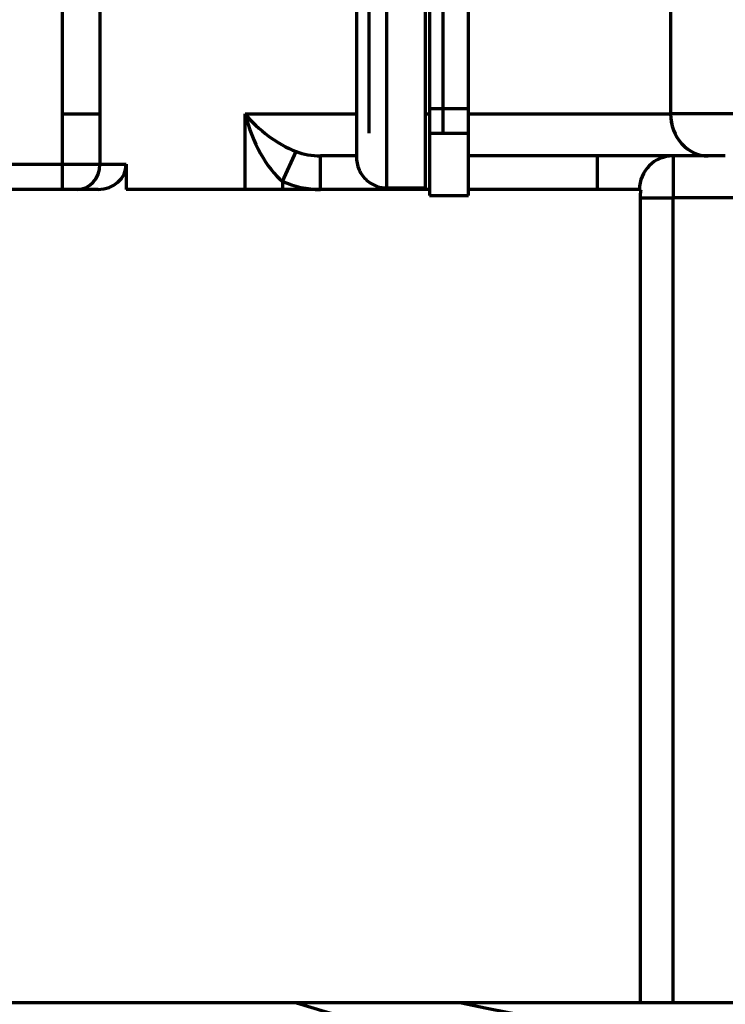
# Model space of a CAD drawing. Header units: millimetres. Extents: x -170 to 6906, y -2212 to 4257.
# Tile 85 of 256: x 4673 to 4758, y -1456 to -1339. Entities that reach past the tile are written whole.
import ezdxf

# ---------------------------------------------------------------- set-up
doc = ezdxf.new("R2010")
doc.units = ezdxf.units.MM
doc.layers.add('1', color=7, linetype='Continuous', true_color=0xffffff)
doc.layers.add('2', color=7, linetype='Continuous', true_color=0xffffff)

msp = doc.modelspace()

# ---------------------------------------------------------------- linework, layer by layer
at = {"color": 0, "lineweight": 18}
msp.add_arc((4772.64, -1241.78), 438.16, 198.7055, 161.3695, dxfattribs=at)
at = {"layer": '1', "color": 0, "linetype": 'Continuous', "lineweight": 70}
for p, q in [((4678.55, -1349.78), (4678.55, -1336.78)), ((4683.02, -1336.78), (4683.02, -1349.78)), ((4751.05, -1336.78), (4751.05, -1349.78)), ((4678.55, -1355.78), (4678.55, -1349.78)), ((4678.55, -1349.78), (4683.02, -1349.78)), ((4683.02, -1349.78), (4683.02, -1355.78)), ((4700.33, -1358.78), (4700.33, -1349.78)), ((4700.33, -1349.78), (4713.62, -1349.78)), ((4721.82, -1349.78), (4722.32, -1349.78)), ((4726.94, -1349.78), (4751.05, -1349.78)), ((4758.52, -1349.78), (4751.05, -1349.78)), ((4704.8, -1357.83), (4706.4, -1354.25)), ((4709.31, -1358.78), (4709.31, -1354.78)), ((4713.65, -1354.78), (4709.31, -1354.78)), ((4755.52, -1354.78), (4726.94, -1354.78)), ((4742.34, -1358.78), (4742.34, -1354.78)), ((4751.34, -1354.78), (4751.34, -1359.78)), ((4755.54, -1354.78), (4755.52, -1354.78)), ((4757.57, -1354.78), (4755.54, -1354.78)), ((4583.3, -1355.78), (4678.55, -1355.78)), ((4678.55, -1355.78), (4683.02, -1355.78)), ((4678.55, -1358.78), (4678.55, -1355.78)), ((4683.02, -1355.78), (4686.16, -1355.78)), ((4686.16, -1355.78), (4686.16, -1358.78)), ((4704.8, -1357.83), (4704.8, -1358.78)), ((4682.8, -1358.78), (4581.53, -1358.78)), ((4700.33, -1358.78), (4686.16, -1358.78)), ((4704.8, -1358.78), (4700.33, -1358.78)), ((4709.31, -1358.78), (4704.8, -1358.78)), ((4722.32, -1358.78), (4709.31, -1358.78)), ((4742.34, -1358.78), (4726.94, -1358.78)), ((4747.34, -1358.78), (4742.34, -1358.78)), ((4747.47, -1455.78), (4747.47, -1359.78)), ((4747.47, -1359.78), (4751.34, -1359.78)), ((4751.34, -1455.78), (4751.34, -1359.78)), ((4762.52, -1359.78), (4751.34, -1359.78)), ((4747.47, -1455.78), (4633.34, -1455.78)), ((4751.34, -1455.78), (4747.47, -1455.78)), ((4768.01, -1455.78), (4751.34, -1455.78))]:
    msp.add_line(p, q, dxfattribs=at)
for centre, radius, start, end in [((4751.34, -1358.78), 4, 90, 180), ((4772.64, -1241.78), 224, 252.8144, 281.8489), ((4772.64, -1241.78), 219, 257.7326, 281.8489)]:
    msp.add_arc(centre, radius, start, end, dxfattribs=at)
for centre, major_axis, ratio, start_param, end_param in [((4704.8, -1349.78), (-2.87, 8.9), 0.459561, 1.423496, 2.52916), ((4704.8, -1349.78), (-5.72, 4.34), 0.433117, 1.052314, 2.157978), ((4755.52, -1349.78), (0, 5), 0.893762, 1.570796, 3.141593), ((4755.54, -1349.78), (0, 5), 0.897949, 1.570796, 3.141593), ((4709.31, -1349.78), (6.49, 0), 0.769854, 4.247257, 4.712389), ((4680.34, -1355.78), (0, 3), 0.893762, 3.141593, 4.712389), ((4682.8, -1355.78), (3.36, 0), 0.893762, 4.712389, 6.283185), ((4709.31, -1349.78), (10.07, 0), 0.893762, 4.247257, 4.712389)]:
    msp.add_ellipse(centre, major_axis=major_axis, ratio=ratio, start_param=start_param, end_param=end_param, dxfattribs=at)
msp.add_open_spline([(4747.47, -1359.78), (4747.47, -1359.62), (4747.47, -1359.45), (4747.49, -1359.12), (4747.51, -1358.95), (4747.53, -1358.78)], degree=3, knots=[0, 0, 0, 0, 0.5, 0.5, 1, 1, 1, 1], dxfattribs=at)
at = {"layer": '2', "color": 0, "linetype": 'Continuous', "lineweight": 70}
for p, q in [((4715.07, -1308.48), (4715.07, -1352.08)), ((4717.24, -1358.6), (4717.24, -1308.48)), ((4721.82, -1358.6), (4721.82, -1308.48)), ((4722.32, -1349.14), (4726.94, -1349.14)), ((4722.32, -1352.05), (4726.94, -1352.05)), ((4717.24, -1358.6), (4721.82, -1358.6)), ((4722.32, -1359.48), (4726.94, -1359.48))]:
    msp.add_line(p, q, dxfattribs=at)
for points, knots in [([(4713.62, -1308.48), (4713.62, -1311.56), (4713.62, -1317.21), (4713.62, -1324.61), (4713.62, -1330.37), (4713.62, -1334.8), (4713.62, -1338.85), (4713.62, -1342.95), (4713.62, -1346.76), (4713.62, -1350.05), (4713.62, -1352.63), (4713.62, -1354.44), (4713.62, -1354.86), (4713.62, -1354.86)], [0, 0, 0, 0, 0.125023, 0.234263, 0.31503, 0.385211, 0.447897, 0.52513, 0.618356, 0.699507, 0.790504, 0.891132, 1, 1, 1, 1]), ([(4722.32, -1308.48), (4722.32, -1311.95), (4722.32, -1315.41), (4722.32, -1322.31), (4722.32, -1325.74), (4722.32, -1332.56), (4722.32, -1335.94), (4722.32, -1342.61), (4722.32, -1345.9), (4722.32, -1349.14)], [0, 0, 0, 0, 0.25, 0.25, 0.5, 0.5, 0.75, 0.75, 1, 1, 1, 1]), ([(4726.94, -1349.14), (4726.94, -1345.9), (4726.94, -1342.61), (4726.94, -1335.94), (4726.94, -1332.56), (4726.94, -1325.74), (4726.94, -1322.31), (4726.94, -1315.41), (4726.94, -1311.95), (4726.94, -1308.48)], [0, 0, 0, 0, 0.25, 0.25, 0.5, 0.5, 0.75, 0.75, 1, 1, 1, 1]), ([(4722.32, -1352.05), (4722.32, -1353.28), (4722.32, -1354.35), (4722.32, -1356.21), (4722.32, -1356.99), (4722.32, -1358.23), (4722.32, -1358.7), (4722.32, -1359.33), (4722.32, -1359.48), (4722.32, -1359.48)], [0, 0, 0, 0, 0.250088, 0.250088, 0.500176, 0.500176, 0.750264, 0.750264, 1, 1, 1, 1]), ([(4726.94, -1359.48), (4726.94, -1359.48), (4726.94, -1359.33), (4726.94, -1358.7), (4726.94, -1358.23), (4726.94, -1356.99), (4726.94, -1356.21), (4726.94, -1354.35), (4726.94, -1353.28), (4726.94, -1352.05)], [0, 0, 0, 0, 0.249736, 0.249736, 0.499824, 0.499824, 0.749912, 0.749912, 1, 1, 1, 1]), ([(4713.62, -1354.86), (4713.61, -1355.13), (4713.65, -1355.66), (4713.89, -1356.44), (4714.29, -1357.14), (4714.97, -1357.88), (4715.98, -1358.46), (4716.83, -1358.6), (4717.24, -1358.6)], [0, 0, 0, 0, 0.138244, 0.278571, 0.417502, 0.551757, 0.795321, 1, 1, 1, 1])]:
    msp.add_open_spline(points, degree=3, knots=knots, dxfattribs=at)
for points, degree in [([(4723.94, -1349.14), (4723.94, -1344.28), (4723.94, -1334.26), (4723.94, -1324.03), (4723.94, -1313.68), (4723.94, -1308.48)], 2), ([(4722.32, -1349.14), (4722.32, -1349.31), (4722.32, -1349.63), (4722.32, -1350.09), (4722.32, -1350.52), (4722.32, -1350.92), (4722.32, -1351.27), (4722.32, -1351.58), (4722.32, -1351.85), (4722.32, -1351.99), (4722.32, -1352.05)], 3), ([(4723.94, -1352.05), (4723.94, -1351.86), (4723.94, -1351.28), (4723.94, -1350.53), (4723.94, -1349.64), (4723.94, -1349.14)], 2), ([(4726.94, -1352.05), (4726.94, -1351.99), (4726.94, -1351.85), (4726.94, -1351.58), (4726.94, -1351.27), (4726.94, -1350.92), (4726.94, -1350.52), (4726.94, -1350.09), (4726.94, -1349.63), (4726.94, -1349.31), (4726.94, -1349.14)], 3)]:
    msp.add_open_spline(points, degree=degree, dxfattribs=at)

doc.saveas('drawing.dxf')
